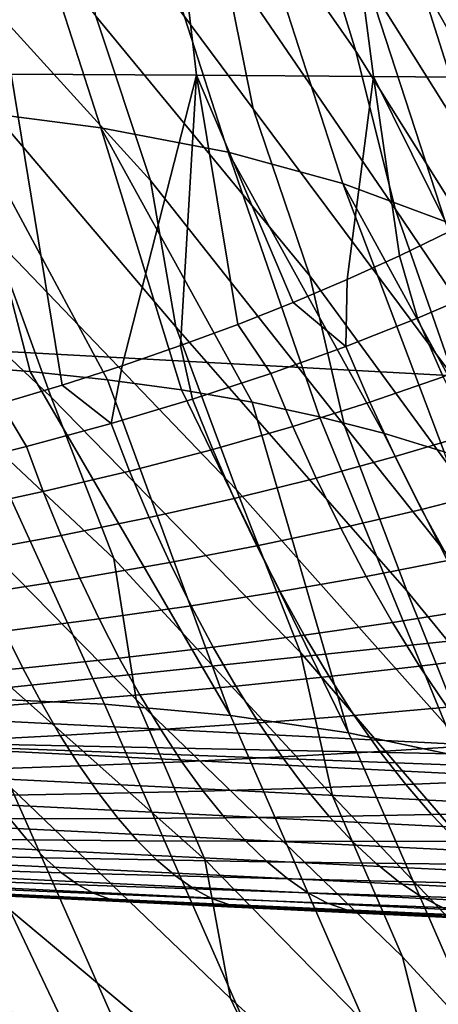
# Model space of a CAD drawing. Header units: metres. Extents: x -167 to 28, y -27 to 27.
# Tile 119 of 256: x -27.82 to -26.65, y -10.99 to -8.25. Entities that reach past the tile are written whole.
import ezdxf

# ---------------------------------------------------------------- set-up
doc = ezdxf.new("R2010")
doc.units = ezdxf.units.M
doc.layers.add('solid_12_065_021_XXX', color=7, linetype='CONTINUOUS')

msp = doc.modelspace()

# ---------------------------------------------------------------- linework, layer by layer
at = {"layer": 'solid_12_065_021_XXX'}
for points in [[(-26.706345, -6.549894, 24), (-26.22389, -7.932691, 0.996509), (-25.764528, -9.31714, 0.996509), (-26.319973, -7.961723, 24)], [(-27.841713, -8.400332, 151.072052), (-27.986406, -7.024683, 150.81691), (-27.484924, -7.02934, 150.387711), (-27.323835, -8.403039, 150.646698)], [(-27.323835, -8.403039, 150.646698), (-27.484924, -7.02934, 150.387711), (-27.00856, -7.034829, 149.928375), (-26.82959, -8.406607, 150.190643)], [(-21.883978, -8.47391, 156.488907), (-21.809078, -7.442616, 156.789169), (-28.270926, -7.04472, 158.529877), (-28.342216, -8.100043, 158.243652)], [(-26.82959, -8.406607, 150.190643), (-27.00856, -7.034829, 149.928375), (-26.559317, -7.041223, 149.440079), (-26.361052, -8.411177, 149.704788)], [(-27.523596, -7.130884, 38.962273), (-27.026114, -7.857693, 37.739052), (-26.878258, -8.336599, 38.070148), (-27.392021, -7.601745, 39.259045)], [(-26.989031, -7.142377, 35.573681), (-26.580166, -7.917025, 34.33289), (-26.423513, -8.421354, 34.680283), (-26.850407, -7.638517, 35.881992)], [(-26.651201, -7.175079, 32.038517), (-26.34267, -7.984931, 30.866592), (-26.17359, -8.522189, 31.223629), (-26.512407, -7.688878, 32.438931)], [(-27.800587, -7.363355, 40.771004), (-27.251535, -8.071125, 39.572712), (-27.165474, -8.497572, 40.135059), (-27.666361, -7.823869, 41.067467)], [(-27.164978, -7.376392, 37.425575), (-26.703184, -8.130976, 36.212353), (-26.546852, -8.620066, 36.561069), (-27.026114, -7.857693, 37.739052)], [(-26.867054, -7.381887, 104.491196), (-26.634783, -8.164376, 104.185303), (-26.429649, -8.298876, 104.819305), (-26.667898, -7.507844, 105.13546)], [(-26.727924, -7.407942, 34.00843), (-26.354494, -8.21167, 32.77964), (-26.187347, -8.728575, 33.14418), (-26.580166, -7.917025, 34.33289)], [(-26.667898, -7.507844, 105.13546), (-26.429649, -8.298876, 104.819305), (-26.264284, -8.449364, 105.461288), (-26.509771, -7.648616, 105.787979)], [(-28.122379, -7.595044, 42.553127), (-27.604668, -8.238893, 41.649403), (-27.452396, -8.697134, 41.970757), (-28.085985, -8.000299, 43.154217)], [(-27.392021, -7.601745, 39.259045), (-26.878258, -8.336599, 38.070148), (-26.768793, -8.776109, 38.612522), (-27.251535, -8.071125, 39.572712)], [(-26.850407, -7.638517, 35.881992), (-26.423513, -8.421354, 34.680283), (-26.257601, -8.921279, 35.046768), (-26.703184, -8.130976, 36.212353)], [(-28.221922, -7.748641, 101.224449), (-27.978123, -8.500427, 100.937904), (-27.590466, -8.549773, 101.486015), (-27.833742, -7.796291, 101.780479)], [(-27.833742, -7.796291, 101.780479), (-27.590466, -8.549773, 101.486015), (-27.235521, -8.618289, 102.053871), (-27.479555, -7.861996, 102.356995)], [(-27.666361, -7.823869, 41.067467), (-27.165474, -8.497572, 40.135059), (-27.007107, -8.963069, 40.475178), (-27.604668, -8.238893, 41.649403)], [(-27.479555, -7.861996, 102.356995), (-27.235521, -8.618289, 102.053871), (-26.914722, -8.705699, 102.639183), (-27.160816, -7.945487, 102.951607)], [(-27.026114, -7.857693, 37.739052), (-26.546852, -8.620066, 36.561069), (-26.41498, -9.074256, 37.083153), (-26.878258, -8.336599, 38.070148)], [(-27.160816, -7.945487, 102.951607), (-26.914722, -8.705699, 102.639183), (-26.629362, -8.81165, 103.239586), (-26.878839, -8.046418, 103.561882)], [(-28.085985, -8.000299, 43.154217), (-27.452396, -8.697134, 41.970757), (-27.381054, -9.105255, 42.586498), (-27.938595, -8.451853, 43.457096)], [(-26.878839, -8.046418, 103.561882), (-26.629362, -8.81165, 103.239586), (-26.38059, -8.935717, 103.852661), (-26.634783, -8.164376, 104.185303)], [(-27.251535, -8.071125, 39.572712), (-26.768793, -8.776109, 38.612522), (-26.603115, -9.249426, 38.971664), (-27.165474, -8.497572, 40.135059)], [(-21.968494, -9.492593, 156.149948), (-21.883978, -8.47391, 156.488907), (-28.342216, -8.100043, 158.243652), (-28.423346, -9.143338, 157.91774)], [(-26.703184, -8.130976, 36.212353), (-26.257601, -8.921279, 35.046768), (-26.104345, -9.391747, 35.548306), (-26.546852, -8.620066, 36.561069)], [(-28.465279, -8.227439, 44.932903), (-27.893497, -8.851788, 44.091431), (-27.729382, -9.301495, 44.422371), (-28.447243, -8.620904, 45.585327)], [(-27.604668, -8.238893, 41.649403), (-27.007107, -8.963069, 40.475178), (-26.910379, -9.381079, 41.071884), (-27.452396, -8.697134, 41.970757)], [(-26.878258, -8.336599, 38.070148), (-26.41498, -9.074256, 37.083153), (-26.240772, -9.555955, 37.461529), (-26.768793, -8.776109, 38.612522)], [(-27.699049, -9.267796, 151.227646), (-27.870571, -9.319084, 151.371735), (-27.841713, -8.400332, 151.072052)], [(-27.531467, -9.213942, 151.080246), (-27.699049, -9.267796, 151.227646), (-27.841713, -8.400332, 151.072052), (-27.323835, -8.403039, 150.646698)], [(-27.367916, -9.157531, 150.929642), (-27.531467, -9.213942, 151.080246), (-27.323835, -8.403039, 150.646698)], [(-27.208551, -9.098629, 150.775986), (-27.367916, -9.157531, 150.929642), (-27.323835, -8.403039, 150.646698)], [(-26.902744, -8.973413, 150.460022), (-27.053446, -9.037236, 150.619385), (-27.323835, -8.403039, 150.646698), (-26.82959, -8.406607, 150.190643)], [(-27.053446, -9.037236, 150.619385), (-27.208551, -9.098629, 150.775986), (-27.323835, -8.403039, 150.646698)], [(-26.75651, -8.907155, 150.298004), (-26.902744, -8.973413, 150.460022), (-26.82959, -8.406607, 150.190643)], [(-26.477644, -8.767342, 149.966431), (-26.614798, -8.83847, 150.133453), (-26.82959, -8.406607, 150.190643), (-26.361052, -8.411177, 149.704788)], [(-26.614798, -8.83847, 150.133453), (-26.75651, -8.907155, 150.298004), (-26.82959, -8.406607, 150.190643)], [(-27.938595, -8.451853, 43.457096), (-27.381054, -9.105255, 42.586498), (-27.212435, -9.559961, 42.937534), (-27.893497, -8.851788, 44.091431)], [(-27.978123, -8.500427, 100.937904), (-28.396931, -8.47045, 100.411743), (-28.012516, -9.213227, 100.255264), (-27.788206, -9.23, 100.536079)], [(-27.590466, -8.549773, 101.486015), (-27.978123, -8.500427, 100.937904), (-27.572529, -9.252711, 100.823174), (-27.365732, -9.281334, 101.116203)], [(-27.978123, -8.500427, 100.937904), (-27.788206, -9.23, 100.536079), (-27.572529, -9.252711, 100.823174)], [(-27.165474, -8.497572, 40.135059), (-26.603115, -9.249426, 38.971664), (-26.481894, -9.679008, 39.548958), (-27.007107, -8.963069, 40.475178)], [(-27.590466, -8.549773, 101.486015), (-27.168055, -9.315835, 101.414841), (-26.979725, -9.356174, 101.71875), (-27.235521, -8.618289, 102.053871)], [(-27.590466, -8.549773, 101.486015), (-27.365732, -9.281334, 101.116203), (-27.168055, -9.315835, 101.414841)], [(-28.447243, -8.620904, 45.585327), (-27.729382, -9.301495, 44.422371), (-27.554729, -9.751255, 44.764282), (-28.286314, -9.066064, 45.896538)], [(-27.235521, -8.618289, 102.053871), (-26.800957, -9.402306, 102.027565), (-26.631958, -9.454177, 102.340935), (-26.914722, -8.705699, 102.639183)], [(-27.235521, -8.618289, 102.053871), (-26.979725, -9.356174, 101.71875), (-26.800957, -9.402306, 102.027565)], [(-27.452396, -8.697134, 41.970757), (-26.910379, -9.381079, 41.071884), (-26.735933, -9.841238, 41.44334), (-27.381054, -9.105255, 42.586498)], [(-26.914722, -8.705699, 102.639183), (-26.472925, -9.511726, 102.658501), (-26.324039, -9.57489, 102.979897), (-26.629362, -8.81165, 103.239586)], [(-26.914722, -8.705699, 102.639183), (-26.631958, -9.454177, 102.340935), (-26.472925, -9.511726, 102.658501)], [(-26.768793, -8.776109, 38.612522), (-26.240772, -9.555955, 37.461529), (-26.095987, -9.998775, 38.019093), (-26.603115, -9.249426, 38.971664)], [(-26.515572, -8.999258, 150.1035), (-26.706617, -9.081377, 150.322693), (-26.75651, -8.907155, 150.298004), (-26.614798, -8.83847, 150.133453)], [(-27.893497, -8.851788, 44.091431), (-27.212435, -9.559961, 42.937534), (-27.033537, -10.013972, 43.299885), (-27.729382, -9.301495, 44.422371)], [(-26.906868, -9.160135, 150.538712), (-26.902744, -8.973413, 150.460022), (-26.75651, -8.907155, 150.298004), (-26.706617, -9.081377, 150.322693)], [(-26.906868, -9.160135, 150.538712), (-27.053446, -9.037236, 150.619385), (-26.902744, -8.973413, 150.460022)], [(-27.007107, -8.963069, 40.475178), (-26.481894, -9.679008, 39.548958), (-26.300299, -10.145074, 39.941116), (-26.910379, -9.381079, 41.071884)], [(-26.438034, -9.170954, 150.118744), (-26.634457, -9.244805, 150.340012), (-26.706617, -9.081377, 150.322693), (-26.515572, -8.999258, 150.1035)], [(-26.906868, -9.160135, 150.538712), (-27.116291, -9.235426, 150.75116), (-27.208551, -9.098629, 150.775986), (-27.053446, -9.037236, 150.619385)], [(-28.286314, -9.066064, 45.896538), (-27.554729, -9.751255, 44.764282), (-27.49189, -10.144551, 45.438084), (-28.114588, -9.51196, 46.218388)], [(-26.634457, -9.244805, 150.340012), (-26.839983, -9.315519, 150.557816), (-26.906868, -9.160135, 150.538712), (-26.706617, -9.081377, 150.322693)], [(-27.381054, -9.105255, 42.586498), (-26.735933, -9.841238, 41.44334), (-26.551462, -10.299885, 41.826458), (-27.212435, -9.559961, 42.937534)], [(-27.116291, -9.235426, 150.75116), (-27.334824, -9.30712, 150.959641), (-27.367916, -9.157531, 150.929642), (-27.208551, -9.098629, 150.775986)], [(-28.459621, -10.175681, 157.537643), (-21.968494, -9.492593, 156.149948), (-28.423346, -9.143338, 157.91774), (-28.497087, -10.173799, 157.547958)], [(-27.562378, -9.375077, 151.163757), (-27.531467, -9.213942, 151.080246), (-27.367916, -9.157531, 150.929642), (-27.334824, -9.30712, 150.959641)], [(-26.839983, -9.315519, 150.557816), (-27.054562, -9.382999, 150.771774), (-27.116291, -9.235426, 150.75116), (-26.906868, -9.160135, 150.538712)], [(-27.953285, -10.141409, 99.470451), (-27.580822, -10.157386, 99.90419), (-28.012516, -9.213227, 100.255264), (-28.245199, -9.202411, 99.981049)], [(-27.229071, -10.189623, 100.354012), (-27.788206, -9.23, 100.536079), (-28.012516, -9.213227, 100.255264), (-27.580822, -10.157386, 99.90419)], [(-27.562378, -9.375077, 151.163757), (-27.699049, -9.267796, 151.227646), (-27.531467, -9.213942, 151.080246)], [(-27.229071, -10.189623, 100.354012), (-27.572529, -9.252711, 100.823174), (-27.788206, -9.23, 100.536079)], [(-26.899057, -10.238026, 100.818619), (-27.365732, -9.281334, 101.116203), (-27.572529, -9.252711, 100.823174), (-27.229071, -10.189623, 100.354012)], [(-27.054562, -9.382999, 150.771774), (-27.278103, -9.447132, 150.981491), (-27.334824, -9.30712, 150.959641), (-27.116291, -9.235426, 150.75116)], [(-26.557961, -9.404475, 150.369644), (-26.769175, -9.467263, 150.588638), (-26.839983, -9.315519, 150.557816), (-26.634457, -9.244805, 150.340012)], [(-27.562378, -9.375077, 151.163757), (-27.798824, -9.439132, 151.363098), (-27.870571, -9.319084, 151.371735), (-27.699049, -9.267796, 151.227646)], [(-26.899057, -10.238026, 100.818619), (-27.168055, -9.315835, 101.414841), (-27.365732, -9.281334, 101.116203)], [(-27.729382, -9.301495, 44.422371), (-27.033537, -10.013972, 43.299885), (-26.944084, -10.413088, 43.956417), (-27.554729, -9.751255, 44.764282)], [(-27.278103, -9.447132, 150.981491), (-27.510502, -9.507793, 151.1866), (-27.562378, -9.375077, 151.163757), (-27.334824, -9.30712, 150.959641)], [(-27.798824, -9.439132, 151.363098), (-28.044012, -9.499106, 151.557251), (-28.045877, -9.367742, 151.512375), (-27.870571, -9.319084, 151.371735)], [(-26.899057, -10.238026, 100.818619), (-26.59174, -10.302455, 101.296646), (-26.979725, -9.356174, 101.71875), (-27.168055, -9.315835, 101.414841)], [(-26.769175, -9.467263, 150.588638), (-26.989281, -9.527051, 150.803513), (-27.054562, -9.382999, 150.771774), (-26.839983, -9.315519, 150.557816)], [(-26.308016, -10.382721, 101.78672), (-26.800957, -9.402306, 102.027565), (-26.979725, -9.356174, 101.71875), (-26.59174, -10.302455, 101.296646)], [(-27.510502, -9.507793, 151.1866), (-27.751612, -9.564836, 151.386703), (-27.798824, -9.439132, 151.363098), (-27.562378, -9.375077, 151.163757)], [(-26.989281, -9.527051, 150.803513), (-27.21817, -9.583741, 151.013901), (-27.278103, -9.447132, 150.981491), (-27.054562, -9.382999, 150.771774)], [(-26.910379, -9.381079, 41.071884), (-26.300299, -10.145074, 39.941116), (-26.108919, -10.608746, 40.34528), (-26.735933, -9.841238, 41.44334)], [(-26.308016, -10.382721, 101.78672), (-26.631958, -9.454177, 102.340935), (-26.800957, -9.402306, 102.027565)], [(-26.477583, -9.559476, 150.411407), (-26.694859, -9.614499, 150.631012), (-26.769175, -9.467263, 150.588638), (-26.557961, -9.404475, 150.369644)], [(-27.751612, -9.564836, 151.386703), (-28.001259, -9.618101, 151.581421), (-28.044012, -9.499106, 151.557251), (-27.798824, -9.439132, 151.363098)], [(-27.21817, -9.583741, 151.013901), (-27.455721, -9.637224, 151.219452), (-27.510502, -9.507793, 151.1866), (-27.278103, -9.447132, 150.981491)], [(-26.694859, -9.614499, 150.631012), (-26.920837, -9.666758, 150.846222), (-26.989281, -9.527051, 150.803513), (-26.769175, -9.467263, 150.588638)], [(-25.671965, -10.315702, 156.769928), (-21.968494, -9.492593, 156.149948), (-28.459621, -10.175681, 157.537643)], [(-28.114588, -9.51196, 46.218388), (-27.49189, -10.144551, 45.438084), (-27.299994, -10.591423, 45.805233), (-28.079033, -9.901143, 46.908989)], [(-27.455721, -9.637224, 151.219452), (-27.701767, -9.687371, 151.419769), (-27.751612, -9.564836, 151.386703), (-27.510502, -9.507793, 151.1866)], [(-26.920837, -9.666758, 150.846222), (-27.155388, -9.716165, 151.056702), (-27.21817, -9.583741, 151.013901), (-26.989281, -9.527051, 150.803513)], [(-27.701767, -9.687371, 151.419769), (-27.956118, -9.734043, 151.614502), (-28.001259, -9.618101, 151.581421), (-27.751612, -9.564836, 151.386703)], [(-27.155388, -9.716165, 151.056702), (-27.398367, -9.762629, 151.262115), (-27.455721, -9.637224, 151.219452), (-27.21817, -9.583741, 151.013901)], [(-27.212435, -9.559961, 42.937534), (-26.551462, -10.299885, 41.826458), (-26.436106, -10.706511, 42.465313), (-27.033537, -10.013972, 43.299885)], [(-26.393747, -9.708906, 150.465057), (-26.617428, -9.756371, 150.684647), (-26.694859, -9.614499, 150.631012), (-26.477583, -9.559476, 150.411407)], [(-27.398367, -9.762629, 151.262115), (-27.649595, -9.806037, 151.462112), (-27.701767, -9.687371, 151.419769), (-27.455721, -9.637224, 151.219452)], [(-26.617428, -9.756371, 150.684647), (-26.849583, -9.801305, 150.899597), (-26.920837, -9.666758, 150.846222), (-26.694859, -9.614499, 150.631012)], [(-26.849583, -9.801305, 150.899597), (-27.090067, -9.843632, 151.109604), (-27.155388, -9.716165, 151.056702), (-26.920837, -9.666758, 150.846222)], [(-27.649595, -9.806037, 151.462112), (-27.908869, -9.846269, 151.656372), (-27.956118, -9.734043, 151.614502), (-27.701767, -9.687371, 151.419769)], [(-27.090067, -9.843632, 151.109604), (-27.33872, -9.883277, 151.314331), (-27.398367, -9.762629, 151.262115), (-27.155388, -9.716165, 151.056702)], [(-27.33872, -9.883277, 151.314331), (-27.595346, -9.920141, 151.513474), (-27.649595, -9.806037, 151.462112), (-27.398367, -9.762629, 151.262115)], [(-27.554729, -9.751255, 44.764282), (-26.944084, -10.413088, 43.956417), (-26.748589, -10.862606, 44.345448), (-27.49189, -10.144551, 45.438084)], [(-26.537363, -9.892076, 150.749298), (-26.775972, -9.92993, 150.963409), (-26.849583, -9.801305, 150.899597), (-26.617428, -9.756371, 150.684647)], [(-26.775972, -9.92993, 150.963409), (-27.022635, -9.96542, 151.172348), (-27.090067, -9.843632, 151.109604), (-26.849583, -9.801305, 150.899597)], [(-27.595346, -9.920141, 151.513474), (-27.85973, -9.954124, 151.706711), (-27.908869, -9.846269, 151.656372), (-27.649595, -9.806037, 151.462112)], [(-27.022635, -9.96542, 151.172348), (-27.277176, -9.998483, 151.375839), (-27.33872, -9.883277, 151.314331), (-27.090067, -9.843632, 151.109604)], [(-26.735933, -9.841238, 41.44334), (-26.108919, -10.608746, 40.34528), (-25.968405, -11.02456, 40.966099), (-26.551462, -10.299885, 41.826458)], [(-27.277176, -9.998483, 151.375839), (-27.539387, -10.029037, 151.573578), (-27.595346, -9.920141, 151.513474), (-27.33872, -9.883277, 151.314331)], [(-28.079033, -9.901143, 46.908989), (-27.299994, -10.591423, 45.805233), (-27.22876, -10.978962, 46.508289), (-27.889326, -10.345628, 47.254658)], [(-26.455103, -10.020826, 150.824554), (-26.700399, -10.051888, 151.037247), (-26.775972, -9.92993, 150.963409), (-26.537363, -9.892076, 150.749298)], [(-27.539387, -10.029037, 151.573578), (-27.809042, -10.056996, 151.765305), (-27.85973, -9.954124, 151.706711), (-27.595346, -9.920141, 151.513474)], [(-26.700399, -10.051888, 151.037247), (-26.953447, -10.080823, 151.244553), (-27.022635, -9.96542, 151.172348), (-26.775972, -9.92993, 150.963409)], [(-27.809042, -10.056996, 151.765305), (-28.085882, -10.082264, 151.950745), (-28.131622, -9.985109, 151.893753), (-27.85973, -9.954124, 151.706711)], [(-26.953447, -10.080823, 151.244553), (-27.214056, -10.10758, 151.446259), (-27.277176, -9.998483, 151.375839), (-27.022635, -9.96542, 151.172348)], [(-27.214056, -10.10758, 151.446259), (-27.482004, -10.132092, 151.64209), (-27.539387, -10.029037, 151.573578), (-27.277176, -9.998483, 151.375839)], [(-27.033537, -10.013972, 43.299885), (-26.436106, -10.706511, 42.465313), (-26.235592, -11.15894, 42.876575), (-26.944084, -10.413088, 43.956417)], [(-26.371099, -10.141882, 150.909988), (-26.623281, -10.166479, 151.120667), (-26.700399, -10.051888, 151.037247), (-26.455103, -10.020826, 150.824554)], [(-27.482004, -10.132092, 151.64209), (-27.757059, -10.154287, 151.831787), (-27.809042, -10.056996, 151.765305), (-27.539387, -10.029037, 151.573578)], [(-27.757059, -10.154287, 151.831787), (-28.038956, -10.174089, 152.015121), (-28.085882, -10.082264, 151.950745), (-27.809042, -10.056996, 151.765305)], [(-26.623281, -10.166479, 151.120667), (-26.882885, -10.189178, 151.325806), (-26.953447, -10.080823, 151.244553), (-26.700399, -10.051888, 151.037247)], [(-26.882885, -10.189178, 151.325806), (-27.149706, -10.209939, 151.525177), (-27.214056, -10.10758, 151.446259), (-26.953447, -10.080823, 151.244553)], [(-28.516071, -10.125435, 48.692455), (-27.845871, -10.730705, 47.974174), (-27.635532, -11.173844, 48.336662), (-28.500956, -10.509792, 49.42791)], [(-27.423512, -10.228711, 151.718567), (-27.704063, -10.245439, 151.905746), (-27.757059, -10.154287, 151.831787), (-27.482004, -10.132092, 151.64209)], [(-27.149706, -10.209939, 151.525177), (-27.423512, -10.228711, 151.718567), (-27.482004, -10.132092, 151.64209), (-27.214056, -10.10758, 151.446259)], [(-27.541254, -11.070129, 99.02034), (-27.953285, -10.141409, 99.470451), (-28.345377, -10.141739, 99.05407), (-27.928259, -11.072632, 98.611206)], [(-27.704063, -10.245439, 151.905746), (-27.991091, -10.260056, 152.086533), (-28.038956, -10.174089, 152.015121), (-27.757059, -10.154287, 151.831787)], [(-27.172668, -11.084536, 99.445908), (-27.580822, -10.157386, 99.90419), (-27.953285, -10.141409, 99.470451), (-27.541254, -11.070129, 99.02034)], [(-26.823545, -11.115809, 99.886703), (-27.229071, -10.189623, 100.354012), (-27.580822, -10.157386, 99.90419), (-27.172668, -11.084536, 99.445908)], [(-27.49189, -10.144551, 45.438084), (-26.748589, -10.862606, 44.345448), (-26.650175, -11.254337, 45.03157), (-27.299994, -10.591423, 45.805233)], [(-28.490662, -10.25738, 157.50679), (-25.671965, -10.315702, 156.769928), (-28.459621, -10.175681, 157.537643)], [(-26.545124, -10.273048, 151.213272), (-26.811417, -10.289865, 151.41568), (-26.882885, -10.189178, 151.325806), (-26.623281, -10.166479, 151.120667)], [(-27.08456, -10.304978, 151.612198), (-27.364315, -10.318346, 151.802643), (-27.423512, -10.228711, 151.718567), (-27.149706, -10.209939, 151.525177)], [(-26.494867, -11.163864, 100.341492), (-26.899057, -10.238026, 100.818619), (-27.229071, -10.189623, 100.354012), (-26.823545, -11.115809, 99.886703)], [(-26.811417, -10.289865, 151.41568), (-27.08456, -10.304978, 151.612198), (-27.149706, -10.209939, 151.525177), (-26.882885, -10.189178, 151.325806)], [(-27.364315, -10.318346, 151.802643), (-27.650433, -10.329928, 151.986832), (-27.704063, -10.245439, 151.905746), (-27.423512, -10.228711, 151.718567)], [(-26.187565, -11.228563, 100.808983), (-26.59174, -10.302455, 101.296646), (-26.899057, -10.238026, 100.818619), (-26.494867, -11.163864, 100.341492)], [(-22.038557, -10.579556, 155.725906), (-28.490662, -10.25738, 157.50679), (-28.506746, -10.334714, 157.461731), (-22.054749, -10.654922, 155.680389)], [(-28.490662, -10.25738, 157.50679), (-22.053066, -10.497548, 155.770233), (-25.671965, -10.315702, 156.769928)], [(-22.038557, -10.579556, 155.725906), (-22.015697, -10.499427, 155.759888), (-22.053066, -10.497548, 155.770233), (-28.490662, -10.25738, 157.50679)], [(-27.650433, -10.329928, 151.986832), (-27.942642, -10.339676, 152.164597), (-27.991091, -10.260056, 152.086533), (-27.704063, -10.245439, 151.905746)], [(-27.018927, -10.392144, 151.706757), (-27.08456, -10.304978, 151.612198), (-26.811417, -10.289865, 151.41568), (-26.739388, -10.382302, 151.513596)], [(-26.739388, -10.382302, 151.513596), (-26.811417, -10.289865, 151.41568), (-26.545124, -10.273048, 151.213272), (-26.466312, -10.370979, 151.314453)], [(-27.596395, -10.407268, 152.074509), (-27.650433, -10.329928, 151.986832), (-27.364315, -10.318346, 151.802643), (-27.304678, -10.400476, 151.893768)], [(-27.304678, -10.400476, 151.893768), (-27.364315, -10.318346, 151.802643), (-27.08456, -10.304978, 151.612198), (-27.018927, -10.392144, 151.706757)], [(-22.054749, -10.654922, 155.680389), (-28.506746, -10.334714, 157.461731), (-28.524933, -10.405712, 157.407913), (-22.072958, -10.724019, 155.626465)], [(-27.893805, -10.412484, 152.248825), (-27.942642, -10.339676, 152.164597), (-27.650433, -10.329928, 151.986832), (-27.596395, -10.407268, 152.074509)], [(-27.889326, -10.345628, 47.254658), (-27.22876, -10.978962, 46.508289), (-27.017185, -11.423225, 46.893349), (-27.845871, -10.730705, 47.974174)], [(-26.667244, -10.465961, 151.619049), (-26.739388, -10.382302, 151.513596), (-26.466312, -10.370979, 151.314453), (-26.387327, -10.459713, 151.42366)], [(-22.072958, -10.724019, 155.626465), (-28.524933, -10.405712, 157.407913), (-28.544954, -10.469331, 157.346085), (-22.092928, -10.785859, 155.564896)], [(-27.8449, -10.478065, 152.33876), (-27.893805, -10.412484, 152.248825), (-27.596395, -10.407268, 152.074509), (-27.542301, -10.477014, 152.168304)], [(-27.542301, -10.477014, 152.168304), (-27.596395, -10.407268, 152.074509), (-27.304678, -10.400476, 151.893768), (-27.244982, -10.474631, 151.99147)], [(-27.244982, -10.474631, 151.99147), (-27.304678, -10.400476, 151.893768), (-27.018927, -10.392144, 151.706757), (-26.953211, -10.470941, 151.80835)], [(-26.953211, -10.470941, 151.80835), (-27.018927, -10.392144, 151.706757), (-26.739388, -10.382302, 151.513596), (-26.667244, -10.465961, 151.619049)], [(-26.944084, -10.413088, 43.956417), (-26.235592, -11.15894, 42.876575), (-26.110643, -11.556585, 43.545357), (-26.748589, -10.862606, 44.345448)], [(-26.595409, -10.540362, 151.7314), (-26.667244, -10.465961, 151.619049), (-26.387327, -10.459713, 151.42366), (-26.308636, -10.538739, 151.540283)], [(-22.092928, -10.785859, 155.564896), (-28.544954, -10.469331, 157.346085), (-28.566517, -10.524634, 157.277191), (-22.114372, -10.839564, 155.496567)], [(-28.108553, -10.532209, 152.593781), (-28.152504, -10.477767, 152.502808), (-27.8449, -10.478065, 152.33876), (-27.796223, -10.536044, 152.433899)], [(-27.796223, -10.536044, 152.433899), (-27.8449, -10.478065, 152.33876), (-27.542301, -10.477014, 152.168304), (-27.488476, -10.538766, 152.267685)], [(-27.488476, -10.538766, 152.267685), (-27.542301, -10.477014, 152.168304), (-27.244982, -10.474631, 151.99147), (-27.185581, -10.540385, 152.095169)], [(-27.185581, -10.540385, 152.095169), (-27.244982, -10.474631, 151.99147), (-26.953211, -10.470941, 151.80835), (-26.88781, -10.540915, 151.916397)], [(-26.88781, -10.540915, 151.916397), (-26.953211, -10.470941, 151.80835), (-26.667244, -10.465961, 151.619049), (-26.595409, -10.540362, 151.7314)], [(-28.500956, -10.509792, 49.42791), (-27.635532, -11.173844, 48.336662), (-27.415367, -11.615816, 48.711399), (-28.290394, -10.951937, 49.768314)], [(-22.114372, -10.839564, 155.496567), (-28.566517, -10.524634, 157.277191), (-28.5893, -10.57081, 157.20224), (-22.136986, -10.884367, 155.42244)], [(-28.06498, -10.579107, 152.689026), (-28.108553, -10.532209, 152.593781), (-27.796223, -10.536044, 152.433899), (-27.748001, -10.586085, 152.53363)], [(-27.748001, -10.586085, 152.53363), (-27.796223, -10.536044, 152.433899), (-27.488476, -10.538766, 152.267685), (-27.435179, -10.592171, 152.372055)], [(-27.435179, -10.592171, 152.372055), (-27.488476, -10.538766, 152.267685), (-27.185581, -10.540385, 152.095169), (-27.126774, -10.597363, 152.204254)], [(-27.126774, -10.597363, 152.204254), (-27.185581, -10.540385, 152.095169), (-26.88781, -10.540915, 151.916397), (-26.82305, -10.601665, 152.030243)], [(-26.82305, -10.601665, 152.030243), (-26.88781, -10.540915, 151.916397), (-26.595409, -10.540362, 151.7314), (-26.524258, -10.605079, 151.850006)], [(-22.136986, -10.884367, 155.42244), (-28.5893, -10.57081, 157.20224), (-28.612972, -10.607179, 157.12233), (-22.160448, -10.91963, 155.343567)], [(-28.022108, -10.618192, 152.788055), (-28.06498, -10.579107, 152.689026), (-27.748001, -10.586085, 152.53363), (-27.700586, -10.627904, 152.637466)], [(-27.700586, -10.627904, 152.637466), (-27.748001, -10.586085, 152.53363), (-27.435179, -10.592171, 152.372055), (-27.382786, -10.636922, 152.48085)], [(-27.382786, -10.636922, 152.48085), (-27.435179, -10.592171, 152.372055), (-27.126774, -10.597363, 152.204254), (-27.068962, -10.645236, 152.318146)], [(-27.299994, -10.591423, 45.805233), (-26.650175, -11.254337, 45.03157), (-26.435892, -11.69986, 45.439636), (-27.22876, -10.978962, 46.508289)], [(-27.068962, -10.645236, 152.318146), (-27.126774, -10.597363, 152.204254), (-26.82305, -10.601665, 152.030243), (-26.759371, -10.652844, 152.149277)], [(-22.160448, -10.91963, 155.343567), (-28.612972, -10.607179, 157.12233), (-28.637184, -10.633205, 157.038635), (-22.184422, -10.944852, 155.261093)], [(-27.980135, -10.649241, 152.890228), (-28.022108, -10.618192, 152.788055), (-27.700586, -10.627904, 152.637466), (-27.654202, -10.661263, 152.744751)], [(-27.654202, -10.661263, 152.744751), (-27.700586, -10.627904, 152.637466), (-27.382786, -10.636922, 152.48085), (-27.331553, -10.672764, 152.59343)], [(-26.759371, -10.652844, 152.149277), (-26.82305, -10.601665, 152.030243), (-26.524258, -10.605079, 151.850006), (-26.454258, -10.659739, 151.974228)], [(-28.661581, -10.648509, 156.952377), (-28.668852, -10.653679, 156.860672), (-25.919558, -10.786181, 156.105286)], [(-25.919558, -10.786181, 156.105286), (-28.668852, -10.653679, 156.860672), (-26.196014, -10.772948, 152.567566), (-25.922951, -10.78611, 152.448776)], [(-28.668852, -10.653679, 156.860672), (-26.478439, -10.759336, 152.68605), (-26.196014, -10.772948, 152.567566)], [(-28.668852, -10.653679, 156.860672), (-26.773382, -10.74512, 152.805069), (-26.478439, -10.759336, 152.68605)], [(-28.668852, -10.653679, 156.860672), (-27.078575, -10.730411, 152.924149), (-26.773382, -10.74512, 152.805069)], [(-28.668852, -10.653679, 156.860672), (-27.395983, -10.715112, 153.04361), (-27.078575, -10.730411, 152.924149)], [(-27.573059, -10.706561, 153.100235), (-27.395983, -10.715112, 153.04361), (-28.668852, -10.653679, 156.860672), (-27.729418, -10.699041, 153.164169)], [(-28.668852, -10.653679, 156.860672), (-27.908955, -10.690388, 153.227142), (-27.729418, -10.699041, 153.164169)], [(-22.184422, -10.944852, 155.261093), (-28.637184, -10.633205, 157.038635), (-28.661581, -10.648509, 156.952377), (-22.208569, -10.959671, 155.176178)], [(-22.208569, -10.959671, 155.176178), (-28.661581, -10.648509, 156.952377), (-25.919558, -10.786181, 156.105286), (-22.224493, -10.964267, 155.087143)], [(-27.939297, -10.672079, 152.99501), (-27.980135, -10.649241, 152.890228), (-27.654202, -10.661263, 152.744751), (-27.609106, -10.68597, 152.854889)], [(-27.331553, -10.672764, 152.59343), (-27.382786, -10.636922, 152.48085), (-27.068962, -10.645236, 152.318146), (-27.012434, -10.683733, 152.436142)], [(-27.012434, -10.683733, 152.436142), (-27.068962, -10.645236, 152.318146), (-26.759371, -10.652844, 152.149277), (-26.697092, -10.69416, 152.272781)], [(-26.697092, -10.69416, 152.272781), (-26.759371, -10.652844, 152.149277), (-26.454258, -10.659739, 151.974228), (-26.385771, -10.704034, 152.103302)], [(-27.899893, -10.686574, 153.101776), (-27.939297, -10.672079, 152.99501), (-27.609106, -10.68597, 152.854889), (-27.565628, -10.701885, 152.967255)], [(-27.609106, -10.68597, 152.854889), (-27.654202, -10.661263, 152.744751), (-27.331553, -10.672764, 152.59343), (-27.281767, -10.699494, 152.709122)], [(-27.281767, -10.699494, 152.709122), (-27.331553, -10.672764, 152.59343), (-27.012434, -10.683733, 152.436142), (-26.957508, -10.712634, 152.557571)], [(-27.899893, -10.686574, 153.101776), (-27.573059, -10.706561, 153.100235), (-27.729418, -10.699041, 153.164169), (-27.908955, -10.690388, 153.227142)], [(-27.573059, -10.706561, 153.100235), (-27.899893, -10.686574, 153.101776), (-27.565628, -10.701885, 152.967255)], [(-27.565628, -10.701885, 152.967255), (-27.609106, -10.68597, 152.854889), (-27.281767, -10.699494, 152.709122), (-27.23378, -10.716959, 152.827316)], [(-27.565628, -10.701885, 152.967255), (-27.23735, -10.722687, 152.967407), (-27.395983, -10.715112, 153.04361), (-27.573059, -10.706561, 153.100235)], [(-27.23735, -10.722687, 152.967407), (-27.565628, -10.701885, 152.967255), (-27.23378, -10.716959, 152.827316)], [(-27.23378, -10.716959, 152.827316), (-27.281767, -10.699494, 152.709122), (-26.957508, -10.712634, 152.557571), (-26.904564, -10.731775, 152.681763)], [(-26.957508, -10.712634, 152.557571), (-27.012434, -10.683733, 152.436142), (-26.697092, -10.69416, 152.272781), (-26.63657, -10.725379, 152.400055)], [(-26.63657, -10.725379, 152.400055), (-26.697092, -10.69416, 152.272781), (-26.385771, -10.704034, 152.103302), (-26.319185, -10.73771, 152.236511)], [(-27.845871, -10.730705, 47.974174), (-27.017185, -11.423225, 46.893349), (-26.796127, -11.865692, 47.290966), (-27.635532, -11.173844, 48.336662)], [(-27.23735, -10.722687, 152.967407), (-27.078575, -10.730411, 152.924149), (-27.395983, -10.715112, 153.04361)], [(-27.23378, -10.716959, 152.827316), (-26.903793, -10.738663, 152.829239), (-27.078575, -10.730411, 152.924149), (-27.23735, -10.722687, 152.967407)], [(-26.903793, -10.738663, 152.829239), (-27.23378, -10.716959, 152.827316), (-26.904564, -10.731775, 152.681763)], [(-26.903793, -10.738663, 152.829239), (-26.773382, -10.74512, 152.805069), (-27.078575, -10.730411, 152.924149)], [(-26.904564, -10.731775, 152.681763), (-26.957508, -10.712634, 152.557571), (-26.63657, -10.725379, 152.400055), (-26.578209, -10.746321, 152.530411)], [(-26.904564, -10.731775, 152.681763), (-26.572596, -10.754475, 152.685471), (-26.773382, -10.74512, 152.805069), (-26.903793, -10.738663, 152.829239)], [(-26.572596, -10.754475, 152.685471), (-26.904564, -10.731775, 152.681763), (-26.578209, -10.746321, 152.530411)], [(-26.572596, -10.754475, 152.685471), (-26.478439, -10.759336, 152.68605), (-26.773382, -10.74512, 152.805069)], [(-26.748589, -10.862606, 44.345448), (-26.110643, -11.556585, 43.545357), (-25.892166, -12.003505, 43.976807), (-26.650175, -11.254337, 45.03157)], [(-28.290394, -10.951937, 49.768314), (-27.415367, -11.615816, 48.711399), (-27.353428, -11.995345, 49.462605), (-28.069668, -11.393474, 50.120651)], [(-27.22876, -10.978962, 46.508289), (-26.435892, -11.69986, 45.439636), (-26.212479, -12.142887, 45.860565), (-27.017185, -11.423225, 46.893349)]]:
    msp.add_3dface(points, dxfattribs=at)

doc.saveas('drawing.dxf')
